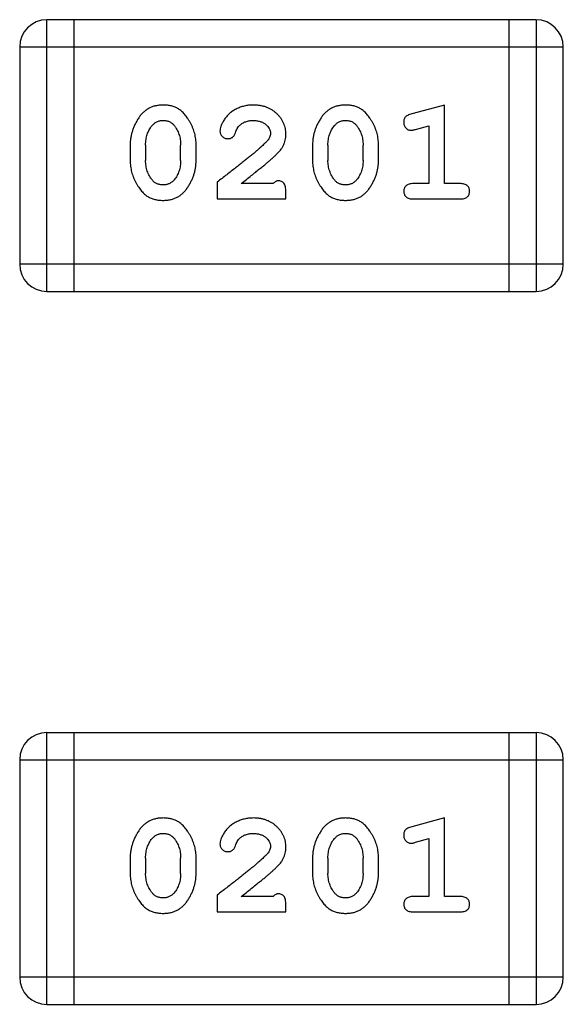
# Model space of a CAD drawing. Header units: millimetres. Extents: x 72 to 239, y 133 to 319.
# Tile 78 of 240: x 158.974 to 159.583, y 184.467 to 185.572. Entities that reach past the tile are written whole.
import ezdxf

# ---------------------------------------------------------------- set-up
doc = ezdxf.new("R2010")
doc.units = ezdxf.units.MM
doc.header["$LTSCALE"] = 5
doc.layers.get('0').update_dxf_attribs({"linetype": 'CONTINUOUS'})

msp = doc.modelspace()

# ---------------------------------------------------------------- linework, layer by layer
for p, q in [((159.0041, 185.2667), (159.0041, 185.5715)), ((159.5527, 185.5715), (159.0041, 185.5715)), ((159.0346, 185.2667), (159.0346, 185.5715)), ((159.5223, 185.5715), (159.5223, 185.2667)), ((159.5527, 185.5715), (159.5527, 185.2667)), ((158.9736, 185.541), (158.9736, 185.2972)), ((158.9736, 185.541), (159.5832, 185.541)), ((159.5832, 185.2972), (159.5832, 185.541)), ((159.4499, 185.4758), (159.4133, 185.4659)), ((159.4499, 185.3877), (159.4499, 185.4758)), ((159.4176, 185.4485), (159.4326, 185.4526)), ((159.4326, 185.4526), (159.4326, 185.3877)), ((159.0975, 185.4311), (159.0975, 185.4134)), ((159.1148, 185.4309), (159.1148, 185.4137)), ((159.1541, 185.4137), (159.1541, 185.4309)), ((159.1714, 185.4134), (159.1714, 185.4311)), ((159.302, 185.4311), (159.302, 185.4134)), ((159.3193, 185.4309), (159.3193, 185.4137)), ((159.3587, 185.4137), (159.3587, 185.4309)), ((159.376, 185.4134), (159.376, 185.4311)), ((159.195, 185.3892), (159.195, 185.3704)), ((159.258, 185.3877), (159.2218, 185.3877)), ((159.4326, 185.3877), (159.4153, 185.3877)), ((159.4672, 185.3877), (159.4499, 185.3877)), ((159.2721, 185.3704), (159.2721, 185.3782)), ((159.195, 185.3704), (159.2721, 185.3704)), ((159.4153, 185.3704), (159.4672, 185.3704)), ((159.5832, 185.2972), (158.9736, 185.2972)), ((159.0041, 185.2667), (159.5527, 185.2667)), ((159.0041, 184.4667), (159.0041, 184.7715)), ((159.5527, 184.7715), (159.0041, 184.7715)), ((159.0346, 184.4667), (159.0346, 184.7715)), ((159.5223, 184.7715), (159.5223, 184.4667)), ((159.5527, 184.7715), (159.5527, 184.4667)), ((158.9736, 184.7411), (158.9736, 184.4972)), ((158.9736, 184.7411), (159.5832, 184.7411)), ((159.5832, 184.4972), (159.5832, 184.7411)), ((159.4499, 184.6758), (159.4133, 184.6659)), ((159.4499, 184.5877), (159.4499, 184.6758)), ((159.4176, 184.6485), (159.4326, 184.6526)), ((159.4326, 184.6526), (159.4326, 184.5877)), ((159.0975, 184.6312), (159.0975, 184.6134)), ((159.1148, 184.6309), (159.1148, 184.6137)), ((159.1541, 184.6137), (159.1541, 184.6309)), ((159.1714, 184.6134), (159.1714, 184.6312)), ((159.302, 184.6312), (159.302, 184.6134)), ((159.3193, 184.6309), (159.3193, 184.6137)), ((159.3587, 184.6137), (159.3587, 184.6309)), ((159.376, 184.6134), (159.376, 184.6312)), ((159.195, 184.5893), (159.195, 184.5704)), ((159.258, 184.5877), (159.2218, 184.5877)), ((159.2721, 184.5704), (159.2721, 184.5782)), ((159.4326, 184.5877), (159.4153, 184.5877)), ((159.4672, 184.5877), (159.4499, 184.5877)), ((159.195, 184.5704), (159.2721, 184.5704)), ((159.4153, 184.5704), (159.4672, 184.5704)), ((159.5832, 184.4972), (158.9736, 184.4972)), ((159.0041, 184.4667), (159.5527, 184.4667))]:
    msp.add_line(p, q)
for centre, start, end in [((159.0041, 185.541), 90, 180), ((159.5527, 185.541), 0, 90), ((159.0041, 185.2972), 180, 270), ((159.5527, 185.2972), 270, 0), ((159.0041, 184.7411), 90, 180), ((159.5527, 184.7411), 0, 90), ((159.0041, 184.4972), 180, 270), ((159.5527, 184.4972), 270, 0)]:
    msp.add_arc(centre, 0.0305, start, end)
for points, knots in [([(159.1343, 185.4758), (159.1329, 185.4757), (159.1301, 185.4756), (159.126, 185.4749), (159.1221, 185.4738), (159.1186, 185.4722), (159.1153, 185.4702), (159.1122, 185.4677), (159.1094, 185.4647), (159.107, 185.4613), (159.1048, 185.4577), (159.1028, 185.454), (159.1012, 185.4503), (159.0999, 185.4466), (159.0988, 185.4428), (159.0981, 185.4389), (159.0976, 185.4351), (159.0975, 185.4325), (159.0975, 185.4311)], [0, 0, 0, 0, 0.06692, 0.130834, 0.19258, 0.252759, 0.312631, 0.373411, 0.436359, 0.501894, 0.568244, 0.632472, 0.69556, 0.757163, 0.818592, 0.878885, 0.939235, 1, 1, 1, 1]), ([(159.1714, 185.4311), (159.1714, 185.4322), (159.1714, 185.4344), (159.1711, 185.4376), (159.1706, 185.4407), (159.1699, 185.4438), (159.169, 185.4468), (159.1679, 185.4499), (159.1666, 185.4528), (159.1651, 185.4557), (159.1635, 185.4584), (159.1618, 185.461), (159.1602, 185.4633), (159.1585, 185.4654), (159.1568, 185.4673), (159.1551, 185.4689), (159.1534, 185.4703), (159.151, 185.4719), (159.1478, 185.4735), (159.1436, 185.4748), (159.1391, 185.4756), (159.1359, 185.4757), (159.1343, 185.4758)], [0, 0, 0, 0, 0.049855, 0.099516, 0.148482, 0.19758, 0.246804, 0.296268, 0.346517, 0.397047, 0.446826, 0.49336, 0.537801, 0.579207, 0.617974, 0.654833, 0.689171, 0.722088, 0.786392, 0.853518, 0.924186, 1, 1, 1, 1]), ([(159.2355, 185.4758), (159.2338, 185.4757), (159.2304, 185.4756), (159.2255, 185.4747), (159.2207, 185.4733), (159.2162, 185.4713), (159.2121, 185.4689), (159.2084, 185.466), (159.2053, 185.4628), (159.2028, 185.4592), (159.2008, 185.4556), (159.1993, 185.4523), (159.1984, 185.4493), (159.1983, 185.4473), (159.1982, 185.4464)], [0, 0, 0, 0, 0.098286, 0.193983, 0.289056, 0.384352, 0.477435, 0.566197, 0.652355, 0.737986, 0.818188, 0.887401, 0.94802, 1, 1, 1, 1]), ([(159.2721, 185.443), (159.2721, 185.4441), (159.272, 185.4463), (159.2716, 185.4495), (159.2707, 185.4526), (159.2696, 185.4556), (159.2681, 185.4585), (159.2664, 185.4612), (159.2642, 185.4638), (159.2619, 185.4662), (159.2592, 185.4685), (159.2564, 185.4704), (159.2533, 185.4721), (159.2501, 185.4735), (159.2467, 185.4745), (159.2431, 185.4752), (159.2393, 185.4757), (159.2368, 185.4757), (159.2355, 185.4758)], [0, 0, 0, 0, 0.060981, 0.120256, 0.178148, 0.236115, 0.293993, 0.352864, 0.413358, 0.476056, 0.539296, 0.602396, 0.665116, 0.728325, 0.792919, 0.859317, 0.928302, 1, 1, 1, 1]), ([(159.3388, 185.4758), (159.3374, 185.4757), (159.3346, 185.4756), (159.3305, 185.4749), (159.3266, 185.4738), (159.3231, 185.4722), (159.3198, 185.4702), (159.3167, 185.4677), (159.3139, 185.4647), (159.3115, 185.4613), (159.3093, 185.4577), (159.3073, 185.454), (159.3057, 185.4503), (159.3044, 185.4466), (159.3033, 185.4428), (159.3026, 185.4389), (159.3021, 185.4351), (159.302, 185.4325), (159.302, 185.4311)], [0, 0, 0, 0, 0.06692, 0.130834, 0.19258, 0.252759, 0.312631, 0.373411, 0.436359, 0.501894, 0.568244, 0.632472, 0.69556, 0.757163, 0.818592, 0.878885, 0.939235, 1, 1, 1, 1]), ([(159.376, 185.4311), (159.3759, 185.4322), (159.3759, 185.4344), (159.3756, 185.4376), (159.3751, 185.4407), (159.3744, 185.4438), (159.3735, 185.4468), (159.3724, 185.4499), (159.3711, 185.4528), (159.3696, 185.4557), (159.368, 185.4584), (159.3663, 185.461), (159.3647, 185.4633), (159.363, 185.4654), (159.3613, 185.4673), (159.3596, 185.4689), (159.3579, 185.4703), (159.3555, 185.4719), (159.3523, 185.4735), (159.3482, 185.4748), (159.3436, 185.4756), (159.3404, 185.4757), (159.3388, 185.4758)], [0, 0, 0, 0, 0.049855, 0.099516, 0.148482, 0.19758, 0.246804, 0.296268, 0.346517, 0.397047, 0.446826, 0.49336, 0.537801, 0.579207, 0.617974, 0.654833, 0.689171, 0.722088, 0.786392, 0.853518, 0.924186, 1, 1, 1, 1]), ([(159.4133, 185.4659), (159.4125, 185.4656), (159.4109, 185.4652), (159.4088, 185.4643), (159.4072, 185.4634), (159.406, 185.4624), (159.4052, 185.4612), (159.4047, 185.4599), (159.4043, 185.4583), (159.4043, 185.4573), (159.4043, 185.4567)], [0, 0, 0, 0, 0.187321, 0.344927, 0.475328, 0.579604, 0.674244, 0.773631, 0.882025, 1, 1, 1, 1]), ([(159.1148, 185.4309), (159.1148, 185.4319), (159.1149, 185.434), (159.1152, 185.4371), (159.1158, 185.44), (159.1166, 185.4428), (159.1176, 185.4455), (159.1189, 185.448), (159.1203, 185.4504), (159.1215, 185.4519), (159.1221, 185.4527)], [0, 0, 0, 0, 0.135446, 0.266257, 0.393419, 0.517936, 0.639137, 0.758785, 0.879345, 1, 1, 1, 1]), ([(159.1221, 185.4527), (159.1225, 185.4531), (159.1233, 185.454), (159.1246, 185.4552), (159.126, 185.4562), (159.1275, 185.457), (159.1291, 185.4577), (159.1308, 185.4581), (159.1326, 185.4584), (159.1338, 185.4584), (159.1344, 185.4585)], [0, 0, 0, 0, 0.13042, 0.256046, 0.378133, 0.498725, 0.620452, 0.742761, 0.869406, 1, 1, 1, 1]), ([(159.1344, 185.4585), (159.1351, 185.4584), (159.1363, 185.4584), (159.1381, 185.4582), (159.1398, 185.4578), (159.1414, 185.4572), (159.1429, 185.4564), (159.1442, 185.4555), (159.1455, 185.4544), (159.1462, 185.4536), (159.1466, 185.4532)], [0, 0, 0, 0, 0.138115, 0.270177, 0.397547, 0.520057, 0.63869, 0.757499, 0.878226, 1, 1, 1, 1]), ([(159.1466, 185.4532), (159.1472, 185.4524), (159.1484, 185.4508), (159.1499, 185.4482), (159.1512, 185.4456), (159.1523, 185.4428), (159.1531, 185.44), (159.1537, 185.437), (159.1541, 185.434), (159.1541, 185.4319), (159.1541, 185.4309)], [0, 0, 0, 0, 0.125331, 0.248948, 0.371201, 0.494032, 0.616811, 0.742104, 0.868849, 1, 1, 1, 1]), ([(159.2155, 185.4446), (159.2158, 185.4455), (159.2164, 185.4472), (159.2176, 185.4495), (159.2189, 185.4515), (159.2199, 185.4526), (159.2205, 185.4531)], [0, 0, 0, 0, 0.285518, 0.544185, 0.781367, 1, 1, 1, 1]), ([(159.2205, 185.4531), (159.221, 185.4535), (159.222, 185.4544), (159.2236, 185.4555), (159.2253, 185.4564), (159.2271, 185.4571), (159.2291, 185.4577), (159.2311, 185.4581), (159.2332, 185.4584), (159.2346, 185.4584), (159.2353, 185.4585)], [0, 0, 0, 0, 0.121873, 0.243139, 0.363336, 0.485133, 0.607572, 0.734701, 0.864814, 1, 1, 1, 1]), ([(159.2353, 185.4585), (159.2367, 185.4584), (159.2394, 185.4583), (159.2432, 185.4575), (159.2466, 185.4561), (159.2495, 185.4542), (159.2518, 185.4519), (159.2536, 185.4494), (159.2546, 185.4467), (159.2548, 185.4449), (159.2548, 185.4439)], [0, 0, 0, 0, 0.156344, 0.299348, 0.4327, 0.561, 0.682299, 0.791883, 0.89611, 1, 1, 1, 1]), ([(159.3193, 185.4309), (159.3193, 185.4319), (159.3194, 185.434), (159.3197, 185.4371), (159.3203, 185.44), (159.3211, 185.4428), (159.3221, 185.4455), (159.3234, 185.448), (159.3248, 185.4504), (159.326, 185.4519), (159.3266, 185.4527)], [0, 0, 0, 0, 0.135446, 0.266257, 0.393419, 0.517936, 0.639137, 0.758785, 0.879345, 1, 1, 1, 1]), ([(159.3266, 185.4527), (159.327, 185.4531), (159.3278, 185.454), (159.3291, 185.4552), (159.3305, 185.4562), (159.332, 185.457), (159.3336, 185.4577), (159.3353, 185.4581), (159.3371, 185.4584), (159.3383, 185.4584), (159.3389, 185.4585)], [0, 0, 0, 0, 0.13042, 0.256046, 0.378133, 0.498725, 0.620452, 0.742761, 0.869406, 1, 1, 1, 1]), ([(159.3389, 185.4585), (159.3396, 185.4584), (159.3408, 185.4584), (159.3426, 185.4582), (159.3443, 185.4578), (159.3459, 185.4572), (159.3474, 185.4564), (159.3487, 185.4555), (159.35, 185.4544), (159.3507, 185.4536), (159.3511, 185.4532)], [0, 0, 0, 0, 0.138115, 0.270177, 0.397547, 0.520057, 0.63869, 0.757499, 0.878226, 1, 1, 1, 1]), ([(159.3511, 185.4532), (159.3517, 185.4524), (159.3529, 185.4508), (159.3544, 185.4482), (159.3557, 185.4456), (159.3568, 185.4428), (159.3576, 185.44), (159.3582, 185.437), (159.3586, 185.434), (159.3586, 185.4319), (159.3587, 185.4309)], [0, 0, 0, 0, 0.125331, 0.248948, 0.371201, 0.494032, 0.616811, 0.742104, 0.868849, 1, 1, 1, 1]), ([(159.4043, 185.4567), (159.4043, 185.4561), (159.4043, 185.4549), (159.4048, 185.4531), (159.4055, 185.4515), (159.4066, 185.4501), (159.4078, 185.4489), (159.4091, 185.4481), (159.4106, 185.4475), (159.4116, 185.4475), (159.4122, 185.4474)], [0, 0, 0, 0, 0.138815, 0.27042, 0.39836, 0.52875, 0.654955, 0.771147, 0.884581, 1, 1, 1, 1]), ([(159.1982, 185.4464), (159.1982, 185.4459), (159.1983, 185.4448), (159.1988, 185.4433), (159.1996, 185.4418), (159.2008, 185.4405), (159.2021, 185.4394), (159.2036, 185.4386), (159.2053, 185.4381), (159.2064, 185.438), (159.207, 185.438)], [0, 0, 0, 0, 0.120856, 0.239483, 0.360995, 0.490166, 0.620982, 0.746416, 0.870253, 1, 1, 1, 1]), ([(159.207, 185.438), (159.2075, 185.438), (159.2085, 185.4381), (159.2098, 185.4383), (159.2111, 185.4388), (159.2122, 185.4395), (159.2132, 185.4404), (159.2141, 185.4416), (159.2149, 185.443), (159.2153, 185.444), (159.2155, 185.4446)], [0, 0, 0, 0, 0.127347, 0.246131, 0.359406, 0.470543, 0.586092, 0.711469, 0.847022, 1, 1, 1, 1]), ([(159.2548, 185.4439), (159.2548, 185.4431), (159.2546, 185.4415), (159.2537, 185.4391), (159.2521, 185.4366), (159.2508, 185.435), (159.2501, 185.4342)], [0, 0, 0, 0, 0.212836, 0.442809, 0.70317, 1, 1, 1, 1]), ([(159.2554, 185.4147), (159.2562, 185.4155), (159.2579, 185.417), (159.2603, 185.4192), (159.2624, 185.4213), (159.2643, 185.4233), (159.2659, 185.4252), (159.2673, 185.4269), (159.2684, 185.4286), (159.2695, 185.4306), (159.2706, 185.4332), (159.2715, 185.4363), (159.272, 185.4396), (159.2721, 185.4419), (159.2721, 185.443)], [0, 0, 0, 0, 0.103002, 0.197728, 0.285279, 0.365235, 0.437224, 0.502446, 0.560545, 0.611446, 0.707576, 0.80349, 0.900532, 1, 1, 1, 1]), ([(159.4122, 185.4474), (159.4125, 185.4475), (159.4133, 185.4475), (159.4145, 185.4477), (159.416, 185.448), (159.417, 185.4483), (159.4176, 185.4485)], [0, 0, 0, 0, 0.183151, 0.413144, 0.682305, 1, 1, 1, 1]), ([(159.2501, 185.4342), (159.2496, 185.4338), (159.2487, 185.4328), (159.247, 185.4312), (159.2452, 185.4295), (159.243, 185.4276), (159.2405, 185.4254), (159.2378, 185.4231), (159.2348, 185.4206), (159.2315, 185.4179), (159.2279, 185.415), (159.224, 185.4119), (159.2199, 185.4086), (159.2155, 185.4051), (159.2108, 185.4014), (159.2058, 185.3975), (159.2005, 185.3934), (159.1969, 185.3907), (159.195, 185.3892)], [0, 0, 0, 0, 0.026647, 0.057942, 0.094152, 0.134806, 0.180631, 0.231142, 0.286385, 0.346321, 0.411439, 0.481035, 0.555329, 0.634592, 0.718826, 0.807759, 0.901393, 1, 1, 1, 1]), ([(159.0975, 185.4134), (159.0975, 185.4123), (159.0976, 185.4102), (159.0979, 185.407), (159.0984, 185.4039), (159.0991, 185.4008), (159.0999, 185.3978), (159.1011, 185.3948), (159.1023, 185.3918), (159.1038, 185.3889), (159.1054, 185.3862), (159.107, 185.3836), (159.1086, 185.3813), (159.1103, 185.3792), (159.112, 185.3774), (159.1137, 185.3757), (159.1154, 185.3743), (159.1178, 185.3727), (159.121, 185.3711), (159.1252, 185.3698), (159.1297, 185.3689), (159.1329, 185.3688), (159.1345, 185.3688)], [0, 0, 0, 0, 0.049886, 0.09882, 0.148132, 0.19689, 0.246038, 0.295176, 0.345305, 0.395692, 0.445312, 0.491875, 0.535813, 0.577009, 0.616081, 0.652689, 0.687585, 0.720206, 0.785062, 0.85223, 0.923759, 1, 1, 1, 1]), ([(159.1225, 185.3914), (159.1218, 185.3922), (159.1206, 185.3937), (159.1191, 185.3963), (159.1177, 185.3989), (159.1167, 185.4017), (159.1159, 185.4045), (159.1152, 185.4075), (159.1149, 185.4105), (159.1148, 185.4126), (159.1148, 185.4137)], [0, 0, 0, 0, 0.124927, 0.248361, 0.370889, 0.492583, 0.61616, 0.741472, 0.869044, 1, 1, 1, 1]), ([(159.1345, 185.3688), (159.136, 185.3688), (159.1388, 185.3689), (159.1429, 185.3696), (159.1467, 185.3707), (159.1503, 185.3723), (159.1536, 185.3743), (159.1567, 185.3769), (159.1595, 185.3798), (159.1619, 185.3832), (159.1641, 185.3868), (159.1661, 185.3905), (159.1677, 185.3942), (159.1691, 185.3979), (159.1701, 185.4018), (159.1709, 185.4056), (159.1714, 185.4095), (159.1714, 185.4121), (159.1714, 185.4134)], [0, 0, 0, 0, 0.067217, 0.131051, 0.19272, 0.252824, 0.312745, 0.373449, 0.436041, 0.501494, 0.567761, 0.632087, 0.695096, 0.757109, 0.817993, 0.878657, 0.939311, 1, 1, 1, 1]), ([(159.1541, 185.4137), (159.1541, 185.4126), (159.1541, 185.4105), (159.1537, 185.4075), (159.1532, 185.4045), (159.1523, 185.4018), (159.1514, 185.3991), (159.1501, 185.3965), (159.1486, 185.3941), (159.1475, 185.3926), (159.1469, 185.3919)], [0, 0, 0, 0, 0.135449, 0.266263, 0.393429, 0.516942, 0.639128, 0.758779, 0.879341, 1, 1, 1, 1]), ([(159.2218, 185.3877), (159.2238, 185.3892), (159.2276, 185.3922), (159.2331, 185.3965), (159.2381, 185.4005), (159.2425, 185.404), (159.2465, 185.4072), (159.2499, 185.41), (159.2528, 185.4125), (159.2546, 185.414), (159.2554, 185.4147)], [0, 0, 0, 0, 0.176662, 0.337826, 0.484741, 0.617764, 0.73494, 0.837793, 0.926412, 1, 1, 1, 1]), ([(159.302, 185.4134), (159.302, 185.4123), (159.3021, 185.4102), (159.3024, 185.407), (159.3029, 185.4039), (159.3036, 185.4008), (159.3044, 185.3978), (159.3056, 185.3948), (159.3068, 185.3918), (159.3083, 185.3889), (159.3099, 185.3862), (159.3115, 185.3836), (159.3132, 185.3813), (159.3148, 185.3792), (159.3165, 185.3774), (159.3182, 185.3757), (159.3199, 185.3743), (159.3223, 185.3727), (159.3255, 185.3711), (159.3297, 185.3698), (159.3342, 185.3689), (159.3374, 185.3688), (159.3391, 185.3688)], [0, 0, 0, 0, 0.049886, 0.09882, 0.148132, 0.19689, 0.246038, 0.295176, 0.345305, 0.395692, 0.445312, 0.491875, 0.535813, 0.577009, 0.616081, 0.652689, 0.687585, 0.720206, 0.785062, 0.85223, 0.923759, 1, 1, 1, 1]), ([(159.327, 185.3914), (159.3264, 185.3922), (159.3251, 185.3937), (159.3236, 185.3963), (159.3222, 185.3989), (159.3212, 185.4017), (159.3204, 185.4045), (159.3197, 185.4075), (159.3194, 185.4105), (159.3193, 185.4126), (159.3193, 185.4137)], [0, 0, 0, 0, 0.124927, 0.248361, 0.370889, 0.492583, 0.61616, 0.741472, 0.869044, 1, 1, 1, 1]), ([(159.3391, 185.3688), (159.3405, 185.3688), (159.3433, 185.3689), (159.3474, 185.3696), (159.3513, 185.3707), (159.3548, 185.3723), (159.3582, 185.3743), (159.3612, 185.3769), (159.364, 185.3798), (159.3665, 185.3832), (159.3686, 185.3868), (159.3706, 185.3905), (159.3723, 185.3942), (159.3736, 185.3979), (159.3746, 185.4018), (159.3754, 185.4056), (159.3759, 185.4095), (159.3759, 185.4121), (159.376, 185.4134)], [0, 0, 0, 0, 0.067217, 0.131051, 0.19272, 0.252824, 0.312745, 0.373449, 0.436041, 0.501494, 0.567761, 0.632087, 0.695096, 0.757109, 0.817993, 0.878657, 0.939311, 1, 1, 1, 1]), ([(159.3587, 185.4137), (159.3586, 185.4126), (159.3586, 185.4105), (159.3583, 185.4075), (159.3577, 185.4045), (159.3569, 185.4018), (159.3559, 185.3991), (159.3546, 185.3965), (159.3531, 185.3941), (159.352, 185.3926), (159.3514, 185.3919)], [0, 0, 0, 0, 0.135449, 0.266263, 0.393429, 0.516942, 0.639128, 0.758779, 0.879341, 1, 1, 1, 1]), ([(159.1346, 185.3861), (159.134, 185.3861), (159.1327, 185.3861), (159.1309, 185.3864), (159.1292, 185.3868), (159.1276, 185.3874), (159.1261, 185.3881), (159.1248, 185.389), (159.1236, 185.3901), (159.1228, 185.391), (159.1225, 185.3914)], [0, 0, 0, 0, 0.139844, 0.271849, 0.399162, 0.521619, 0.6402, 0.758957, 0.87828, 1, 1, 1, 1]), ([(159.1469, 185.3919), (159.1465, 185.3914), (159.1457, 185.3905), (159.1444, 185.3893), (159.1429, 185.3883), (159.1414, 185.3875), (159.1398, 185.3869), (159.1382, 185.3864), (159.1364, 185.3862), (159.1352, 185.3861), (159.1346, 185.3861)], [0, 0, 0, 0, 0.129853, 0.25607, 0.380154, 0.49978, 0.62208, 0.743277, 0.868791, 1, 1, 1, 1]), ([(159.2635, 185.3908), (159.263, 185.3908), (159.2621, 185.3907), (159.2607, 185.39), (159.2593, 185.389), (159.2584, 185.3881), (159.258, 185.3877)], [0, 0, 0, 0, 0.20611, 0.432681, 0.695597, 1, 1, 1, 1]), ([(159.2721, 185.3782), (159.2721, 185.3793), (159.2721, 185.3813), (159.2716, 185.384), (159.271, 185.3862), (159.2699, 185.388), (159.2686, 185.3893), (159.2671, 185.3902), (159.2653, 185.3907), (159.2641, 185.3908), (159.2635, 185.3908)], [0, 0, 0, 0, 0.1844, 0.34094, 0.473574, 0.586824, 0.690029, 0.789175, 0.890445, 1, 1, 1, 1]), ([(159.3391, 185.3861), (159.3385, 185.3861), (159.3372, 185.3861), (159.3354, 185.3864), (159.3337, 185.3868), (159.3321, 185.3874), (159.3307, 185.3881), (159.3293, 185.389), (159.3281, 185.3901), (159.3273, 185.391), (159.327, 185.3914)], [0, 0, 0, 0, 0.139844, 0.271849, 0.399162, 0.521619, 0.6402, 0.758957, 0.87828, 1, 1, 1, 1]), ([(159.3514, 185.3919), (159.351, 185.3914), (159.3502, 185.3905), (159.3489, 185.3893), (159.3475, 185.3883), (159.3459, 185.3875), (159.3444, 185.3869), (159.3427, 185.3864), (159.3409, 185.3862), (159.3397, 185.3861), (159.3391, 185.3861)], [0, 0, 0, 0, 0.129853, 0.25607, 0.380154, 0.49978, 0.62208, 0.743277, 0.868791, 1, 1, 1, 1]), ([(159.4153, 185.3877), (159.4144, 185.3876), (159.4127, 185.3876), (159.4104, 185.3871), (159.4084, 185.3864), (159.4069, 185.3853), (159.4057, 185.384), (159.4049, 185.3825), (159.4044, 185.3808), (159.4043, 185.3796), (159.4043, 185.379)], [0, 0, 0, 0, 0.169102, 0.317658, 0.446239, 0.563118, 0.671828, 0.776546, 0.884858, 1, 1, 1, 1]), ([(159.4782, 185.379), (159.4782, 185.3796), (159.4781, 185.3808), (159.4776, 185.3825), (159.4768, 185.384), (159.4756, 185.3853), (159.4741, 185.3864), (159.4721, 185.3871), (159.4698, 185.3876), (159.4681, 185.3876), (159.4672, 185.3877)], [0, 0, 0, 0, 0.11517, 0.223509, 0.328254, 0.438012, 0.553651, 0.682263, 0.830856, 1, 1, 1, 1]), ([(159.4043, 185.379), (159.4043, 185.3784), (159.4044, 185.3772), (159.4049, 185.3755), (159.4057, 185.374), (159.4069, 185.3727), (159.4084, 185.3716), (159.4104, 185.3709), (159.4127, 185.3704), (159.4144, 185.3704), (159.4153, 185.3704)], [0, 0, 0, 0, 0.115051, 0.223278, 0.329269, 0.437893, 0.554681, 0.682591, 0.83103, 1, 1, 1, 1]), ([(159.4672, 185.3704), (159.4681, 185.3704), (159.4698, 185.3704), (159.4721, 185.3709), (159.4741, 185.3716), (159.4756, 185.3727), (159.4768, 185.374), (159.4776, 185.3755), (159.4781, 185.3772), (159.4782, 185.3784), (159.4782, 185.379)], [0, 0, 0, 0, 0.169012, 0.317488, 0.445429, 0.560977, 0.67065, 0.776666, 0.88492, 1, 1, 1, 1]), ([(159.1343, 184.6758), (159.1329, 184.6757), (159.1301, 184.6757), (159.126, 184.6749), (159.1221, 184.6738), (159.1186, 184.6722), (159.1153, 184.6702), (159.1122, 184.6677), (159.1094, 184.6647), (159.107, 184.6613), (159.1048, 184.6577), (159.1028, 184.654), (159.1012, 184.6503), (159.0999, 184.6466), (159.0988, 184.6428), (159.0981, 184.6389), (159.0976, 184.6351), (159.0975, 184.6325), (159.0975, 184.6312)], [0, 0, 0, 0, 0.06692, 0.130834, 0.19258, 0.252759, 0.312631, 0.373411, 0.436359, 0.501894, 0.568244, 0.632472, 0.69556, 0.757163, 0.818592, 0.878885, 0.939235, 1, 1, 1, 1]), ([(159.1714, 184.6312), (159.1714, 184.6322), (159.1714, 184.6344), (159.1711, 184.6376), (159.1706, 184.6407), (159.1699, 184.6438), (159.169, 184.6469), (159.1679, 184.6499), (159.1666, 184.6528), (159.1651, 184.6557), (159.1635, 184.6584), (159.1618, 184.661), (159.1602, 184.6633), (159.1585, 184.6654), (159.1568, 184.6673), (159.1551, 184.6689), (159.1534, 184.6704), (159.151, 184.6719), (159.1478, 184.6735), (159.1436, 184.6748), (159.1391, 184.6756), (159.1359, 184.6757), (159.1343, 184.6758)], [0, 0, 0, 0, 0.049855, 0.099516, 0.148482, 0.19758, 0.246804, 0.296268, 0.346517, 0.397047, 0.446826, 0.49336, 0.537801, 0.579207, 0.617974, 0.654833, 0.689171, 0.722088, 0.786392, 0.853518, 0.924186, 1, 1, 1, 1]), ([(159.2355, 184.6758), (159.2338, 184.6757), (159.2304, 184.6756), (159.2255, 184.6747), (159.2207, 184.6733), (159.2162, 184.6713), (159.2121, 184.6689), (159.2084, 184.666), (159.2053, 184.6628), (159.2028, 184.6592), (159.2008, 184.6556), (159.1993, 184.6523), (159.1984, 184.6493), (159.1983, 184.6473), (159.1982, 184.6464)], [0, 0, 0, 0, 0.098286, 0.193983, 0.289056, 0.384352, 0.477435, 0.566197, 0.652355, 0.737986, 0.818188, 0.887401, 0.94802, 1, 1, 1, 1]), ([(159.2721, 184.643), (159.2721, 184.6441), (159.272, 184.6463), (159.2716, 184.6496), (159.2707, 184.6527), (159.2696, 184.6556), (159.2681, 184.6585), (159.2664, 184.6612), (159.2642, 184.6638), (159.2619, 184.6662), (159.2592, 184.6685), (159.2564, 184.6704), (159.2533, 184.6721), (159.2501, 184.6735), (159.2467, 184.6745), (159.2431, 184.6753), (159.2393, 184.6757), (159.2368, 184.6757), (159.2355, 184.6758)], [0, 0, 0, 0, 0.060981, 0.120256, 0.178148, 0.236115, 0.293993, 0.352864, 0.413358, 0.476056, 0.539296, 0.602396, 0.665116, 0.728325, 0.792919, 0.859317, 0.928302, 1, 1, 1, 1]), ([(159.3388, 184.6758), (159.3374, 184.6757), (159.3346, 184.6757), (159.3305, 184.6749), (159.3266, 184.6738), (159.3231, 184.6722), (159.3198, 184.6702), (159.3167, 184.6677), (159.3139, 184.6647), (159.3115, 184.6613), (159.3093, 184.6577), (159.3073, 184.654), (159.3057, 184.6503), (159.3044, 184.6466), (159.3033, 184.6428), (159.3026, 184.6389), (159.3021, 184.6351), (159.302, 184.6325), (159.302, 184.6312)], [0, 0, 0, 0, 0.06692, 0.130834, 0.19258, 0.252759, 0.312631, 0.373411, 0.436359, 0.501894, 0.568244, 0.632472, 0.69556, 0.757163, 0.818592, 0.878885, 0.939235, 1, 1, 1, 1]), ([(159.376, 184.6312), (159.3759, 184.6322), (159.3759, 184.6344), (159.3756, 184.6376), (159.3751, 184.6407), (159.3744, 184.6438), (159.3735, 184.6469), (159.3724, 184.6499), (159.3711, 184.6528), (159.3696, 184.6557), (159.368, 184.6584), (159.3663, 184.661), (159.3647, 184.6633), (159.363, 184.6654), (159.3613, 184.6673), (159.3596, 184.6689), (159.3579, 184.6704), (159.3555, 184.6719), (159.3523, 184.6735), (159.3482, 184.6748), (159.3436, 184.6756), (159.3404, 184.6757), (159.3388, 184.6758)], [0, 0, 0, 0, 0.049855, 0.099516, 0.148482, 0.19758, 0.246804, 0.296268, 0.346517, 0.397047, 0.446826, 0.49336, 0.537801, 0.579207, 0.617974, 0.654833, 0.689171, 0.722088, 0.786392, 0.853518, 0.924186, 1, 1, 1, 1]), ([(159.4133, 184.6659), (159.4125, 184.6656), (159.4109, 184.6652), (159.4088, 184.6643), (159.4072, 184.6634), (159.406, 184.6624), (159.4052, 184.6612), (159.4047, 184.6599), (159.4043, 184.6584), (159.4043, 184.6573), (159.4043, 184.6567)], [0, 0, 0, 0, 0.187321, 0.344927, 0.475328, 0.579604, 0.674244, 0.773631, 0.882025, 1, 1, 1, 1]), ([(159.1221, 184.6527), (159.1225, 184.6531), (159.1233, 184.654), (159.1246, 184.6552), (159.126, 184.6562), (159.1275, 184.657), (159.1291, 184.6577), (159.1308, 184.6581), (159.1326, 184.6584), (159.1338, 184.6584), (159.1344, 184.6585)], [0, 0, 0, 0, 0.13042, 0.256046, 0.378133, 0.498725, 0.620452, 0.742761, 0.869406, 1, 1, 1, 1]), ([(159.1344, 184.6585), (159.1351, 184.6585), (159.1363, 184.6584), (159.1381, 184.6582), (159.1398, 184.6578), (159.1414, 184.6572), (159.1429, 184.6564), (159.1442, 184.6555), (159.1455, 184.6544), (159.1462, 184.6536), (159.1466, 184.6532)], [0, 0, 0, 0, 0.138115, 0.270177, 0.397547, 0.520057, 0.63869, 0.757499, 0.878226, 1, 1, 1, 1]), ([(159.2205, 184.6531), (159.221, 184.6535), (159.222, 184.6544), (159.2236, 184.6555), (159.2253, 184.6564), (159.2271, 184.6571), (159.2291, 184.6577), (159.2311, 184.6581), (159.2332, 184.6584), (159.2346, 184.6585), (159.2353, 184.6585)], [0, 0, 0, 0, 0.121873, 0.243139, 0.363336, 0.485133, 0.607572, 0.734701, 0.864814, 1, 1, 1, 1]), ([(159.2353, 184.6585), (159.2367, 184.6584), (159.2394, 184.6583), (159.2432, 184.6575), (159.2466, 184.6561), (159.2495, 184.6542), (159.2518, 184.6519), (159.2536, 184.6495), (159.2546, 184.6467), (159.2548, 184.6449), (159.2548, 184.6439)], [0, 0, 0, 0, 0.156344, 0.299348, 0.4327, 0.561, 0.682299, 0.791883, 0.89611, 1, 1, 1, 1]), ([(159.3266, 184.6527), (159.327, 184.6531), (159.3278, 184.654), (159.3291, 184.6552), (159.3305, 184.6562), (159.332, 184.657), (159.3336, 184.6577), (159.3353, 184.6581), (159.3371, 184.6584), (159.3383, 184.6584), (159.3389, 184.6585)], [0, 0, 0, 0, 0.13042, 0.256046, 0.378133, 0.498725, 0.620452, 0.742761, 0.869406, 1, 1, 1, 1]), ([(159.3389, 184.6585), (159.3396, 184.6585), (159.3408, 184.6584), (159.3426, 184.6582), (159.3443, 184.6578), (159.3459, 184.6572), (159.3474, 184.6564), (159.3487, 184.6555), (159.35, 184.6544), (159.3507, 184.6536), (159.3511, 184.6532)], [0, 0, 0, 0, 0.138115, 0.270177, 0.397547, 0.520057, 0.63869, 0.757499, 0.878226, 1, 1, 1, 1]), ([(159.4043, 184.6567), (159.4043, 184.6561), (159.4043, 184.6549), (159.4048, 184.6531), (159.4055, 184.6515), (159.4066, 184.6501), (159.4078, 184.6489), (159.4091, 184.6481), (159.4106, 184.6476), (159.4116, 184.6475), (159.4122, 184.6475)], [0, 0, 0, 0, 0.138815, 0.27042, 0.39836, 0.52875, 0.654955, 0.771147, 0.884581, 1, 1, 1, 1]), ([(159.1148, 184.6309), (159.1148, 184.6319), (159.1149, 184.634), (159.1152, 184.6371), (159.1158, 184.64), (159.1166, 184.6428), (159.1176, 184.6455), (159.1189, 184.648), (159.1203, 184.6504), (159.1215, 184.6519), (159.1221, 184.6527)], [0, 0, 0, 0, 0.135446, 0.266257, 0.393419, 0.517936, 0.639137, 0.758785, 0.879345, 1, 1, 1, 1]), ([(159.1466, 184.6532), (159.1472, 184.6524), (159.1484, 184.6508), (159.1499, 184.6482), (159.1512, 184.6456), (159.1523, 184.6428), (159.1531, 184.64), (159.1537, 184.6371), (159.1541, 184.634), (159.1541, 184.6319), (159.1541, 184.6309)], [0, 0, 0, 0, 0.125331, 0.248948, 0.371201, 0.494032, 0.616811, 0.742104, 0.868849, 1, 1, 1, 1]), ([(159.1982, 184.6464), (159.1982, 184.6459), (159.1983, 184.6448), (159.1988, 184.6433), (159.1996, 184.6418), (159.2008, 184.6405), (159.2021, 184.6394), (159.2036, 184.6386), (159.2053, 184.6381), (159.2064, 184.638), (159.207, 184.638)], [0, 0, 0, 0, 0.120856, 0.239483, 0.360995, 0.490166, 0.620982, 0.746416, 0.870253, 1, 1, 1, 1]), ([(159.207, 184.638), (159.2075, 184.638), (159.2085, 184.6381), (159.2098, 184.6383), (159.2111, 184.6388), (159.2122, 184.6395), (159.2132, 184.6404), (159.2141, 184.6416), (159.2149, 184.643), (159.2153, 184.644), (159.2155, 184.6446)], [0, 0, 0, 0, 0.127347, 0.246131, 0.359406, 0.470543, 0.586092, 0.711469, 0.847022, 1, 1, 1, 1]), ([(159.2155, 184.6446), (159.2158, 184.6455), (159.2164, 184.6472), (159.2176, 184.6495), (159.2189, 184.6515), (159.2199, 184.6526), (159.2205, 184.6531)], [0, 0, 0, 0, 0.285518, 0.544185, 0.781367, 1, 1, 1, 1]), ([(159.2548, 184.6439), (159.2548, 184.6432), (159.2546, 184.6415), (159.2537, 184.6391), (159.2521, 184.6366), (159.2508, 184.6351), (159.2501, 184.6342)], [0, 0, 0, 0, 0.212836, 0.442809, 0.70317, 1, 1, 1, 1]), ([(159.3193, 184.6309), (159.3193, 184.6319), (159.3194, 184.634), (159.3197, 184.6371), (159.3203, 184.64), (159.3211, 184.6428), (159.3221, 184.6455), (159.3234, 184.648), (159.3248, 184.6504), (159.326, 184.6519), (159.3266, 184.6527)], [0, 0, 0, 0, 0.135446, 0.266257, 0.393419, 0.517936, 0.639137, 0.758785, 0.879345, 1, 1, 1, 1]), ([(159.3511, 184.6532), (159.3517, 184.6524), (159.3529, 184.6508), (159.3544, 184.6482), (159.3557, 184.6456), (159.3568, 184.6428), (159.3576, 184.64), (159.3582, 184.6371), (159.3586, 184.634), (159.3586, 184.6319), (159.3587, 184.6309)], [0, 0, 0, 0, 0.125331, 0.248948, 0.371201, 0.494032, 0.616811, 0.742104, 0.868849, 1, 1, 1, 1]), ([(159.4122, 184.6475), (159.4125, 184.6475), (159.4133, 184.6475), (159.4145, 184.6477), (159.416, 184.6481), (159.417, 184.6483), (159.4176, 184.6485)], [0, 0, 0, 0, 0.183151, 0.413144, 0.682305, 1, 1, 1, 1]), ([(159.2501, 184.6342), (159.2496, 184.6338), (159.2487, 184.6328), (159.247, 184.6312), (159.2452, 184.6295), (159.243, 184.6276), (159.2405, 184.6255), (159.2378, 184.6231), (159.2348, 184.6206), (159.2315, 184.6179), (159.2279, 184.615), (159.224, 184.6119), (159.2199, 184.6086), (159.2155, 184.6051), (159.2108, 184.6014), (159.2058, 184.5975), (159.2005, 184.5935), (159.1969, 184.5907), (159.195, 184.5893)], [0, 0, 0, 0, 0.026647, 0.057942, 0.094152, 0.134806, 0.180631, 0.231142, 0.286385, 0.346321, 0.411439, 0.481035, 0.555329, 0.634592, 0.718826, 0.807759, 0.901393, 1, 1, 1, 1]), ([(159.2554, 184.6147), (159.2562, 184.6155), (159.2579, 184.617), (159.2603, 184.6192), (159.2624, 184.6213), (159.2643, 184.6233), (159.2659, 184.6252), (159.2673, 184.6269), (159.2684, 184.6286), (159.2695, 184.6306), (159.2706, 184.6332), (159.2715, 184.6363), (159.272, 184.6396), (159.2721, 184.6419), (159.2721, 184.643)], [0, 0, 0, 0, 0.103002, 0.197728, 0.285279, 0.365235, 0.437224, 0.502446, 0.560545, 0.611446, 0.707576, 0.80349, 0.900532, 1, 1, 1, 1]), ([(159.0975, 184.6134), (159.0975, 184.6123), (159.0976, 184.6102), (159.0979, 184.607), (159.0984, 184.6039), (159.0991, 184.6008), (159.0999, 184.5978), (159.1011, 184.5948), (159.1023, 184.5918), (159.1038, 184.5889), (159.1054, 184.5862), (159.107, 184.5837), (159.1086, 184.5813), (159.1103, 184.5792), (159.112, 184.5774), (159.1137, 184.5757), (159.1154, 184.5743), (159.1178, 184.5727), (159.121, 184.5711), (159.1252, 184.5698), (159.1297, 184.5689), (159.1329, 184.5688), (159.1345, 184.5688)], [0, 0, 0, 0, 0.049886, 0.09882, 0.148132, 0.19689, 0.246038, 0.295176, 0.345305, 0.395692, 0.445312, 0.491875, 0.535813, 0.577009, 0.616081, 0.652689, 0.687585, 0.720206, 0.785062, 0.85223, 0.923759, 1, 1, 1, 1]), ([(159.1225, 184.5914), (159.1218, 184.5922), (159.1206, 184.5938), (159.1191, 184.5963), (159.1177, 184.5989), (159.1167, 184.6017), (159.1159, 184.6045), (159.1152, 184.6075), (159.1149, 184.6106), (159.1148, 184.6126), (159.1148, 184.6137)], [0, 0, 0, 0, 0.124927, 0.248361, 0.370889, 0.492583, 0.61616, 0.741472, 0.869044, 1, 1, 1, 1]), ([(159.1345, 184.5688), (159.136, 184.5688), (159.1388, 184.5689), (159.1429, 184.5696), (159.1467, 184.5707), (159.1503, 184.5723), (159.1536, 184.5744), (159.1567, 184.5769), (159.1595, 184.5798), (159.1619, 184.5832), (159.1641, 184.5868), (159.1661, 184.5905), (159.1677, 184.5942), (159.1691, 184.598), (159.1701, 184.6018), (159.1709, 184.6056), (159.1714, 184.6095), (159.1714, 184.6121), (159.1714, 184.6134)], [0, 0, 0, 0, 0.067217, 0.131051, 0.19272, 0.252824, 0.312745, 0.373449, 0.436041, 0.501494, 0.567761, 0.632087, 0.695096, 0.757109, 0.817993, 0.878657, 0.939311, 1, 1, 1, 1]), ([(159.1541, 184.6137), (159.1541, 184.6126), (159.1541, 184.6105), (159.1537, 184.6075), (159.1532, 184.6046), (159.1523, 184.6018), (159.1514, 184.5991), (159.1501, 184.5966), (159.1486, 184.5941), (159.1475, 184.5926), (159.1469, 184.5919)], [0, 0, 0, 0, 0.135449, 0.266263, 0.393429, 0.516942, 0.639128, 0.758779, 0.879341, 1, 1, 1, 1]), ([(159.2218, 184.5877), (159.2238, 184.5892), (159.2276, 184.5922), (159.2331, 184.5965), (159.2381, 184.6005), (159.2425, 184.6041), (159.2465, 184.6072), (159.2499, 184.6101), (159.2528, 184.6125), (159.2546, 184.614), (159.2554, 184.6147)], [0, 0, 0, 0, 0.176662, 0.337826, 0.484741, 0.617764, 0.73494, 0.837793, 0.926412, 1, 1, 1, 1]), ([(159.302, 184.6134), (159.302, 184.6123), (159.3021, 184.6102), (159.3024, 184.607), (159.3029, 184.6039), (159.3036, 184.6008), (159.3044, 184.5978), (159.3056, 184.5948), (159.3068, 184.5918), (159.3083, 184.5889), (159.3099, 184.5862), (159.3115, 184.5837), (159.3132, 184.5813), (159.3148, 184.5792), (159.3165, 184.5774), (159.3182, 184.5757), (159.3199, 184.5743), (159.3223, 184.5727), (159.3255, 184.5711), (159.3297, 184.5698), (159.3342, 184.5689), (159.3374, 184.5688), (159.3391, 184.5688)], [0, 0, 0, 0, 0.049886, 0.09882, 0.148132, 0.19689, 0.246038, 0.295176, 0.345305, 0.395692, 0.445312, 0.491875, 0.535813, 0.577009, 0.616081, 0.652689, 0.687585, 0.720206, 0.785062, 0.85223, 0.923759, 1, 1, 1, 1]), ([(159.327, 184.5914), (159.3264, 184.5922), (159.3251, 184.5938), (159.3236, 184.5963), (159.3222, 184.5989), (159.3212, 184.6017), (159.3204, 184.6045), (159.3197, 184.6075), (159.3194, 184.6106), (159.3193, 184.6126), (159.3193, 184.6137)], [0, 0, 0, 0, 0.124927, 0.248361, 0.370889, 0.492583, 0.61616, 0.741472, 0.869044, 1, 1, 1, 1]), ([(159.3391, 184.5688), (159.3405, 184.5688), (159.3433, 184.5689), (159.3474, 184.5696), (159.3513, 184.5707), (159.3548, 184.5723), (159.3582, 184.5744), (159.3612, 184.5769), (159.364, 184.5798), (159.3665, 184.5832), (159.3686, 184.5868), (159.3706, 184.5905), (159.3723, 184.5942), (159.3736, 184.598), (159.3746, 184.6018), (159.3754, 184.6056), (159.3759, 184.6095), (159.3759, 184.6121), (159.376, 184.6134)], [0, 0, 0, 0, 0.067217, 0.131051, 0.19272, 0.252824, 0.312745, 0.373449, 0.436041, 0.501494, 0.567761, 0.632087, 0.695096, 0.757109, 0.817993, 0.878657, 0.939311, 1, 1, 1, 1]), ([(159.3587, 184.6137), (159.3586, 184.6126), (159.3586, 184.6105), (159.3583, 184.6075), (159.3577, 184.6046), (159.3569, 184.6018), (159.3559, 184.5991), (159.3546, 184.5966), (159.3531, 184.5941), (159.352, 184.5926), (159.3514, 184.5919)], [0, 0, 0, 0, 0.135449, 0.266263, 0.393429, 0.516942, 0.639128, 0.758779, 0.879341, 1, 1, 1, 1]), ([(159.1346, 184.5861), (159.134, 184.5861), (159.1327, 184.5861), (159.1309, 184.5864), (159.1292, 184.5868), (159.1276, 184.5874), (159.1261, 184.5881), (159.1248, 184.5891), (159.1236, 184.5901), (159.1228, 184.591), (159.1225, 184.5914)], [0, 0, 0, 0, 0.139844, 0.271849, 0.399162, 0.521619, 0.6402, 0.758957, 0.87828, 1, 1, 1, 1]), ([(159.1469, 184.5919), (159.1465, 184.5914), (159.1457, 184.5905), (159.1444, 184.5894), (159.1429, 184.5883), (159.1414, 184.5875), (159.1398, 184.5869), (159.1382, 184.5864), (159.1364, 184.5862), (159.1352, 184.5861), (159.1346, 184.5861)], [0, 0, 0, 0, 0.129853, 0.25607, 0.380154, 0.49978, 0.62208, 0.743277, 0.868791, 1, 1, 1, 1]), ([(159.2635, 184.5908), (159.263, 184.5908), (159.2621, 184.5907), (159.2607, 184.59), (159.2593, 184.589), (159.2584, 184.5882), (159.258, 184.5877)], [0, 0, 0, 0, 0.20611, 0.432681, 0.695597, 1, 1, 1, 1]), ([(159.2721, 184.5782), (159.2721, 184.5793), (159.2721, 184.5813), (159.2716, 184.584), (159.271, 184.5862), (159.2699, 184.588), (159.2686, 184.5893), (159.2671, 184.5902), (159.2653, 184.5907), (159.2641, 184.5908), (159.2635, 184.5908)], [0, 0, 0, 0, 0.1844, 0.34094, 0.473574, 0.586824, 0.690029, 0.789175, 0.890445, 1, 1, 1, 1]), ([(159.3391, 184.5861), (159.3385, 184.5861), (159.3372, 184.5861), (159.3354, 184.5864), (159.3337, 184.5868), (159.3321, 184.5874), (159.3307, 184.5881), (159.3293, 184.5891), (159.3281, 184.5901), (159.3273, 184.591), (159.327, 184.5914)], [0, 0, 0, 0, 0.139844, 0.271849, 0.399162, 0.521619, 0.6402, 0.758957, 0.87828, 1, 1, 1, 1]), ([(159.3514, 184.5919), (159.351, 184.5914), (159.3502, 184.5905), (159.3489, 184.5894), (159.3475, 184.5883), (159.3459, 184.5875), (159.3444, 184.5869), (159.3427, 184.5864), (159.3409, 184.5862), (159.3397, 184.5861), (159.3391, 184.5861)], [0, 0, 0, 0, 0.129853, 0.25607, 0.380154, 0.49978, 0.62208, 0.743277, 0.868791, 1, 1, 1, 1]), ([(159.4153, 184.5877), (159.4144, 184.5877), (159.4127, 184.5876), (159.4104, 184.5872), (159.4084, 184.5864), (159.4069, 184.5853), (159.4057, 184.584), (159.4049, 184.5825), (159.4044, 184.5808), (159.4043, 184.5796), (159.4043, 184.579)], [0, 0, 0, 0, 0.169102, 0.317658, 0.446239, 0.563118, 0.671828, 0.776546, 0.884858, 1, 1, 1, 1]), ([(159.4043, 184.579), (159.4043, 184.5784), (159.4044, 184.5772), (159.4049, 184.5755), (159.4057, 184.574), (159.4069, 184.5727), (159.4084, 184.5716), (159.4104, 184.5709), (159.4127, 184.5704), (159.4144, 184.5704), (159.4153, 184.5704)], [0, 0, 0, 0, 0.115051, 0.223278, 0.329269, 0.437893, 0.554681, 0.682591, 0.83103, 1, 1, 1, 1]), ([(159.4782, 184.579), (159.4782, 184.5796), (159.4781, 184.5808), (159.4776, 184.5825), (159.4768, 184.584), (159.4756, 184.5853), (159.4741, 184.5864), (159.4721, 184.5872), (159.4698, 184.5876), (159.4681, 184.5877), (159.4672, 184.5877)], [0, 0, 0, 0, 0.11517, 0.223509, 0.328254, 0.438012, 0.553651, 0.682263, 0.830856, 1, 1, 1, 1]), ([(159.4672, 184.5704), (159.4681, 184.5704), (159.4698, 184.5704), (159.4721, 184.5709), (159.4741, 184.5716), (159.4756, 184.5727), (159.4768, 184.574), (159.4776, 184.5755), (159.4781, 184.5772), (159.4782, 184.5784), (159.4782, 184.579)], [0, 0, 0, 0, 0.169012, 0.317488, 0.445429, 0.560977, 0.67065, 0.776666, 0.88492, 1, 1, 1, 1])]:
    msp.add_open_spline(points, degree=3, knots=knots)

doc.saveas('drawing.dxf')
